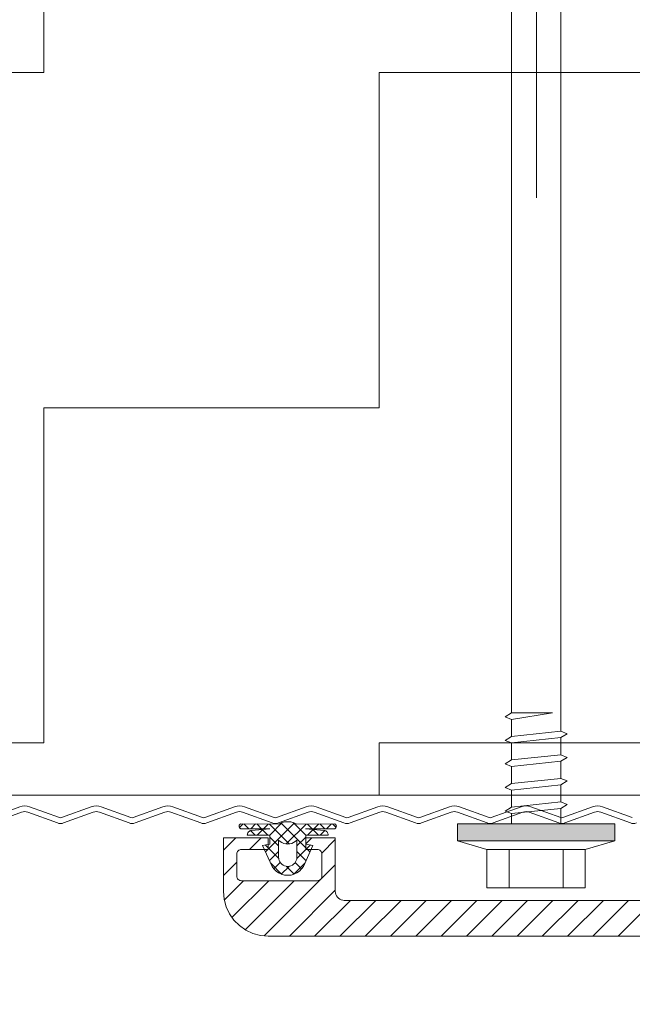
# Model space of a CAD drawing. Header units: metres. Extents: x 1306 to 1412, y -79 to 41.
# Tile 44 of 256: x 1410.7473 to 1410.8158, y -71.1292 to -71.0191. Entities that reach past the tile are written whole.
import ezdxf

# ---------------------------------------------------------------- set-up
doc = ezdxf.new("R2010")
doc.units = ezdxf.units.M
doc.header["$PDMODE"] = 65
doc.linetypes.add('AUSGEZOGEN', pattern=[0])
doc.linetypes.add('GETRENNT2_S10', pattern=[0.22500000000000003, 0.1, -0.05, 0, -0.025, 0, -0.05])
doc.layers.add('XR$10$_42143', color=7, linetype='Continuous')
doc.layers.add('XR$10$_42154', color=7, linetype='Continuous')
for name, color, linetype, lineweight in [('XR$10$Maßlinie 1_50', 7, 'AUSGEZOGEN', 25), ('XR$10$Muster', 4, 'AUSGEZOGEN', 13), ('XR$10$Wand Mauerwerk nt', 7, 'AUSGEZOGEN', 25), ('XR$10$Wand Mauerwerk tr', 42, 'AUSGEZOGEN', 18)]:
    doc.layers.add(name, color=color, linetype=linetype, lineweight=lineweight)
doc.styles.add('ARIAL', font='arial.ttf')
doc.dimstyles.new('DIMSTYLE_32', dxfattribs={"dimtxt": 0.04, "dimasz": 0.03, "dimexe": 0, "dimexo": 1e-06, "dimgap": 0.02, "dimtad": 2, "dimdec": 1, "dimlfac": 100, "dimrnd": 0.5, "dimzin": 4, "dimdsep": 46, "dimtxsty": 'ARIAL', "dimblk1": 'ALL_ML_KREIS', "dimblk2": 'ALL_ML_KREIS', "dimsah": 1, "dimcen": 0, "dimse1": 1, "dimse2": 1, "dimclrd": 7, "dimclre": 7, "dimclrt": 7, "dimadec": 0, "dimazin": 0, "dimtfac": 1, "dimtdec": 0, "dimtix": 1, "dimtmove": 2, "dimatfit": 3, "dimfxl": 0, "dimtzin": 0, "dimlwd": 0, "dimlwe": 25, "dimarcsym": 0})

# ---------------------------------------------------------------- blocks, each defined once
blk = doc.blocks.new('COMPLEXOBJECT_344')
at = {"linetype": 'AUSGEZOGEN', "lineweight": 35, "transparency": 33554687}
h = blk.add_hatch(color=7, dxfattribs=at)
h.set_gradient(color2=(0, 0, 0), one_color=1)
h.paths.add_polyline_path([(1410.796271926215, -71.11092949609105), (1410.796271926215, -71.10901574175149), (1410.8138720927, -71.11092949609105)], flags=0)
h = blk.add_hatch(color=7, dxfattribs=at)
h.set_gradient(color2=(0, 0, 0), one_color=1)
h.paths.add_polyline_path([(1410.796271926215, -71.10901574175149), (1410.8138720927, -71.10901574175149), (1410.8138720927, -71.11092949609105)], flags=0)
at = {"color": 7, "linetype": 'AUSGEZOGEN', "lineweight": 13, "transparency": 33554687}
for p, q in [((1410.802320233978, -71.09660562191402), (1410.802320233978, -70.9466575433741)), ((1410.807823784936, -70.9466575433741), (1410.807823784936, -71.0986520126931)), ((1410.801607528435, -71.09704314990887), (1410.802320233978, -71.09660562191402)), ((1410.802320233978, -71.09660562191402), (1410.806899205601, -71.09660562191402)), ((1410.806899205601, -71.09660562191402), (1410.802320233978, -71.09732909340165)), ((1410.802320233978, -71.09732909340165), (1410.801607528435, -71.09704314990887)), ((1410.802320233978, -71.09924112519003), (1410.802320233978, -71.09732909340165)), ((1410.802320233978, -71.09923768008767), (1410.807823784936, -71.0986520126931)), ((1410.807823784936, -71.0986520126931), (1410.808536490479, -71.09894140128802)), ((1410.808536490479, -71.09894140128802), (1410.807823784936, -71.09937203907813)), ((1410.801607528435, -71.0996786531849), (1410.802320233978, -71.09923768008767)), ((1410.802320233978, -71.09996459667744), (1410.801607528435, -71.0996786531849)), ((1410.807823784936, -71.09937203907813), (1410.802320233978, -71.09996459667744)), ((1410.802320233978, -71.10188007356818), (1410.802320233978, -71.09996459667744)), ((1410.807823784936, -71.09937892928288), (1410.807823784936, -71.10129096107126)), ((1410.802320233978, -71.10187318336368), (1410.807823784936, -71.10129096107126)), ((1410.807823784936, -71.10129096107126), (1410.808536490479, -71.10158034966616)), ((1410.801607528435, -71.10231760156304), (1410.802320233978, -71.10187318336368)), ((1410.802320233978, -71.10260354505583), (1410.801607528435, -71.10231760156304)), ((1410.807823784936, -71.10200668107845), (1410.802320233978, -71.10260354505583)), ((1410.808536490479, -71.10158034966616), (1410.807823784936, -71.10200668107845)), ((1410.807823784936, -71.10201443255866), (1410.807823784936, -71.1039299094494)), ((1410.802320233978, -71.10451557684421), (1410.802320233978, -71.10260354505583)), ((1410.801607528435, -71.10495310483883), (1410.802320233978, -71.10451213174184)), ((1410.802320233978, -71.10451213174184), (1410.807823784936, -71.1039299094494)), ((1410.807823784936, -71.1039299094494), (1410.808536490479, -71.10421499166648)), ((1410.808536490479, -71.10421499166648), (1410.807823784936, -71.10464562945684)), ((1410.802320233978, -71.10524163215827), (1410.801607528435, -71.10495310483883)), ((1410.807823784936, -71.10464562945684), (1410.802320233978, -71.10524163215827)), ((1410.802320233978, -71.10715366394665), (1410.802320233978, -71.10523818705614)), ((1410.807823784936, -71.10465251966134), (1410.807823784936, -71.10656455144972)), ((1410.802320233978, -71.10715021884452), (1410.807823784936, -71.10656455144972)), ((1410.807823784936, -71.10656455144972), (1410.808536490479, -71.10685049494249)), ((1410.801607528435, -71.10758774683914), (1410.802320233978, -71.10715021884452)), ((1410.802320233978, -71.1078771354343), (1410.801607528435, -71.10758774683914)), ((1410.807823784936, -71.10728457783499), (1410.802320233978, -71.1078771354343)), ((1410.802320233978, -71.10901660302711), (1410.802320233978, -71.1078771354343)), ((1410.808536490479, -71.10685049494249), (1410.807823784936, -71.10728457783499)), ((1410.807823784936, -71.10728457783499), (1410.807823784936, -71.10901660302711)), ((1410.813870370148, -71.10901660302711), (1410.796270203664, -71.10901660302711)), ((1410.796270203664, -71.10901660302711), (1410.796270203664, -71.1109286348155)), ((1410.813870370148, -71.1109286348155), (1410.813870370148, -71.10901660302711)), ((1410.796270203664, -71.1109286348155), (1410.799572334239, -71.11188465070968)), ((1410.796270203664, -71.1109286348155), (1410.813870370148, -71.1109286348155)), ((1410.813870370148, -71.1109286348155), (1410.810571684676, -71.11188465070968)), ((1410.799572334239, -71.11619188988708), (1410.799572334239, -71.11188465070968)), ((1410.799572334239, -71.11188465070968), (1410.810571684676, -71.11188465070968)), ((1410.802048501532, -71.11619188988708), (1410.802048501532, -71.11188465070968)), ((1410.808095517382, -71.11619188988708), (1410.808095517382, -71.11188465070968)), ((1410.810571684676, -71.11188465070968), (1410.810571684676, -71.11619188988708)), ((1410.805072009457, -71.11619188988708), (1410.799572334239, -71.11619188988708)), ((1410.810571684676, -71.11619188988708), (1410.805072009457, -71.11619188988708))]:
    blk.add_line(p, q, dxfattribs=at)
blk = doc.blocks.new('COMPLEXOBJECT_346')
at = {"layer": 'XR$10$_42143', "color": 7, "linetype": 'AUSGEZOGEN', "lineweight": 13, "transparency": 33554687}
for p, q in [((1410.774814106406, -71.11216025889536), (1410.778052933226, -71.10892186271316)), ((1410.775280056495, -71.11028009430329), (1410.776690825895, -71.10886846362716)), ((1410.776602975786, -71.10889688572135), (1410.776281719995, -71.10904847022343)), ((1410.776542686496, -71.10892186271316), (1410.779781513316, -71.11216025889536)), ((1410.776944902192, -71.10880817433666), (1410.776602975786, -71.10889688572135)), ((1410.777297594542, -71.10878061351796), (1410.776944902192, -71.10880817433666)), ((1410.77765071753, -71.10880817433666), (1410.777297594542, -71.10878061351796)), ((1410.777992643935, -71.10889688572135), (1410.77765071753, -71.10880817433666)), ((1410.777900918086, -71.10886846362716), (1410.779312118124, -71.11028009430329)), ((1410.778313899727, -71.10904847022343), (1410.777992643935, -71.10889688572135)), ((1410.771865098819, -71.10923881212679), (1410.771861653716, -71.10929565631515)), ((1410.771861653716, -71.10929565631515), (1410.771868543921, -71.10935163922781)), ((1410.771882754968, -71.10918282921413), (1410.771865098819, -71.10923881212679)), ((1410.771868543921, -71.10935163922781), (1410.77188620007, -71.10940503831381)), ((1410.77190385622, -71.10913287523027), (1410.771882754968, -71.10918282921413)), ((1410.77188620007, -71.10940503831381), (1410.771914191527, -71.10945413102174)), ((1410.771896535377, -71.10942226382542), (1410.772295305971, -71.1090234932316)), ((1410.771939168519, -71.10908722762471), (1410.77190385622, -71.10913287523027)), ((1410.771914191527, -71.10945413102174), (1410.771949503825, -71.10949633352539)), ((1410.771981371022, -71.10904847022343), (1410.771939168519, -71.10908722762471)), ((1410.771949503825, -71.10949633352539), (1410.771995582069, -71.10953164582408)), ((1410.772027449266, -71.10902004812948), (1410.771981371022, -71.10904847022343)), ((1410.771995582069, -71.10953164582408), (1410.772045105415, -71.10956006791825)), ((1410.776281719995, -71.10904847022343), (1410.772027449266, -71.10902004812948)), ((1410.772045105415, -71.10956006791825), (1410.772097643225, -71.10957729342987)), ((1410.772097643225, -71.10957729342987), (1410.775297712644, -71.10957729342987)), ((1410.772401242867, -71.1090234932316), (1410.772955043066, -71.10957729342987)), ((1410.772800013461, -71.11009233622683), (1410.772778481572, -71.11018449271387)), ((1410.772842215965, -71.11000793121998), (1410.772800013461, -71.11009233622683)), ((1410.772895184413, -71.10992697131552), (1410.772842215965, -71.11000793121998)), ((1410.77296580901, -71.10986323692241), (1410.772895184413, -71.10992697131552)), ((1410.773046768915, -71.10980725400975), (1410.77296580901, -71.10986323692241)), ((1410.773135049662, -71.1097753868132), (1410.773046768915, -71.10980725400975)), ((1410.773230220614, -71.10975730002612), (1410.773135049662, -71.1097753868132)), ((1410.773149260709, -71.10977194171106), (1410.773656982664, -71.11028009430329)), ((1410.773156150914, -71.10957729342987), (1410.773699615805, -71.10903124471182)), ((1410.775297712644, -71.10957729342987), (1410.773230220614, -71.10975730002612)), ((1410.773822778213, -71.10903124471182), (1410.774366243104, -71.10957729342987)), ((1410.773865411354, -71.11028009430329), (1410.774500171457, -71.1096444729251)), ((1410.774443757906, -71.10964791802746), (1410.775071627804, -71.11028009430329)), ((1410.774567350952, -71.10957729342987), (1410.775106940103, -71.10903813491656)), ((1410.775248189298, -71.10903813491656), (1410.777474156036, -71.11126711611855)), ((1410.777118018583, -71.11126711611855), (1410.779347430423, -71.10903813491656)), ((1410.778313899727, -71.10904847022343), (1410.782564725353, -71.10902004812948)), ((1410.779297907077, -71.10957729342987), (1410.781365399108, -71.10975730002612)), ((1410.782497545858, -71.10957729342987), (1410.779297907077, -71.10957729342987)), ((1410.779488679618, -71.10903813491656), (1410.780024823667, -71.10957729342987)), ((1410.779523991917, -71.11028009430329), (1410.780151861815, -71.10964791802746)), ((1410.780095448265, -71.1096444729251), (1410.780730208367, -71.11028009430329)), ((1410.780225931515, -71.10957729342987), (1410.780768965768, -71.10903124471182)), ((1410.780892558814, -71.10903124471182), (1410.781439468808, -71.10957729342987)), ((1410.780934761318, -71.11028009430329), (1410.781446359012, -71.10977194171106)), ((1410.781457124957, -71.1097753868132), (1410.781365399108, -71.10975730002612)), ((1410.781548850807, -71.10980725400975), (1410.781457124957, -71.1097753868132)), ((1410.781629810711, -71.10986323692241), (1410.781548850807, -71.10980725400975)), ((1410.781696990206, -71.10992697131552), (1410.781629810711, -71.10986323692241)), ((1410.781640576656, -71.10957729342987), (1410.782194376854, -71.1090234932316)), ((1410.781753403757, -71.11000793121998), (1410.781696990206, -71.10992697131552)), ((1410.78179560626, -71.11009233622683), (1410.781753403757, -71.11000793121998)), ((1410.781816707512, -71.11018449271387), (1410.78179560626, -71.11009233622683)), ((1410.78230031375, -71.1090234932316), (1410.782698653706, -71.10942226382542)), ((1410.782497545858, -71.10957729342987), (1410.782550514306, -71.10956006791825)), ((1410.782550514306, -71.10956006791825), (1410.782600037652, -71.10953164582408)), ((1410.782614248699, -71.10904847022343), (1410.782564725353, -71.10902004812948)), ((1410.782600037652, -71.10953164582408), (1410.782642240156, -71.10949633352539)), ((1410.782656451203, -71.10908722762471), (1410.782614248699, -71.10904847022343)), ((1410.782642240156, -71.10949633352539), (1410.782677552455, -71.10945413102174)), ((1410.782688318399, -71.10913287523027), (1410.782656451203, -71.10908722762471)), ((1410.782677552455, -71.10945413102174), (1410.782705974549, -71.10940503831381)), ((1410.782712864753, -71.10918282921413), (1410.782688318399, -71.10913287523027)), ((1410.782705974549, -71.10940503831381), (1410.782723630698, -71.10935163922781)), ((1410.7827270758, -71.10923881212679), (1410.782712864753, -71.10918282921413)), ((1410.782723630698, -71.10935163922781), (1410.782730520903, -71.10929565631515)), ((1410.782730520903, -71.10929565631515), (1410.7827270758, -71.10923881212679)), ((1410.775110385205, -71.11057981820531), (1410.770111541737, -71.11057981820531)), ((1410.770111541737, -71.11057981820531), (1410.770111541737, -71.11108021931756)), ((1410.770111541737, -71.11108021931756), (1410.770111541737, -71.11658032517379)), ((1410.772778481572, -71.11018449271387), (1410.772771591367, -71.11028353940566)), ((1410.775283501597, -71.11028009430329), (1410.772771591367, -71.11028353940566)), ((1410.775110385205, -71.11187776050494), (1410.775110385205, -71.11057981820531)), ((1410.775283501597, -71.11028009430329), (1410.775283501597, -71.11128175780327)), ((1410.775283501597, -71.11049110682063), (1410.776281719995, -71.11148932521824)), ((1410.776281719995, -71.11083389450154), (1410.776281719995, -71.11278123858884)), ((1410.776281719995, -71.11083389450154), (1410.776447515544, -71.11098892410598)), ((1410.776447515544, -71.11098892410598), (1410.776638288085, -71.11111553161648)), ((1410.776638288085, -71.11111553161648), (1410.77684973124, -71.11120768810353)), ((1410.77684973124, -71.11120768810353), (1410.777068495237, -71.11126367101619)), ((1410.777523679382, -71.11126367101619), (1410.777745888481, -71.11120768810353)), ((1410.777745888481, -71.11120768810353), (1410.777953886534, -71.11111553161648)), ((1410.777953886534, -71.11111553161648), (1410.778144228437, -71.11098892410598)), ((1410.778144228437, -71.11098892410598), (1410.778313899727, -71.11083389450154)), ((1410.778313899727, -71.11148932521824), (1410.779312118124, -71.11049110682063)), ((1410.778313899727, -71.11083389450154), (1410.778313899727, -71.11278123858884)), ((1410.779312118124, -71.11028009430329), (1410.779312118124, -71.11128175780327)), ((1410.779312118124, -71.11028009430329), (1410.781820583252, -71.11028353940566)), ((1410.779312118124, -71.11057981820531), (1410.782610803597, -71.11057981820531)), ((1410.779312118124, -71.11057981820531), (1410.779312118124, -71.11187776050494)), ((1410.779312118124, -71.11126022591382), (1410.779992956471, -71.11057981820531)), ((1410.781820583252, -71.11028353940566), (1410.781816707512, -71.11018449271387)), ((1410.782610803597, -71.11057981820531), (1410.782610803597, -71.11108021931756)), ((1410.782610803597, -71.11108021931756), (1410.782610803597, -71.11658032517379)), ((1410.77162135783, -71.11228342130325), (1410.771611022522, -71.11237902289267)), ((1410.771649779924, -71.11218781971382), (1410.77162135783, -71.11228342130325)), ((1410.771695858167, -71.11209996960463), (1410.771649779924, -71.11218781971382)), ((1410.771759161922, -71.11202589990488), (1410.771695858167, -71.11209996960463)), ((1410.771833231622, -71.11196561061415), (1410.771759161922, -71.11202589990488)), ((1410.771921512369, -71.111916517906), (1410.771833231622, -71.11196561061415)), ((1410.772016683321, -71.11188809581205), (1410.771921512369, -71.111916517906)), ((1410.772111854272, -71.11187776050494), (1410.772016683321, -71.11188809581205)), ((1410.775110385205, -71.11187776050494), (1410.772111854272, -71.11187776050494)), ((1410.775283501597, -71.11128175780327), (1410.774482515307, -71.11142989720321)), ((1410.774482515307, -71.11142989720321), (1410.7755479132, -71.11377945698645)), ((1410.774754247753, -71.11137649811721), (1410.776289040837, -71.11291129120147)), ((1410.775255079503, -71.11313350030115), (1410.776281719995, -71.11210685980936)), ((1410.777068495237, -71.11126367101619), (1410.777297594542, -71.11128175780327)), ((1410.777297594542, -71.11128175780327), (1410.777523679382, -71.11126367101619)), ((1410.778303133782, -71.11291129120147), (1410.779837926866, -71.11137649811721)), ((1410.778313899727, -71.11210685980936), (1410.779336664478, -71.11313350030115)), ((1410.780113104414, -71.11142989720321), (1410.779043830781, -71.11377945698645)), ((1410.779312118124, -71.11128175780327), (1410.780113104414, -71.11142989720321)), ((1410.779312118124, -71.11187776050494), (1410.780613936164, -71.11187776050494)), ((1410.780709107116, -71.11188809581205), (1410.780613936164, -71.11187776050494)), ((1410.780804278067, -71.111916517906), (1410.780709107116, -71.11188809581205)), ((1410.780892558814, -71.11196561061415), (1410.780804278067, -71.111916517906)), ((1410.780966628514, -71.11202589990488), (1410.780892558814, -71.11196561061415)), ((1410.781030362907, -71.11209996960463), (1410.780966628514, -71.11202589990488)), ((1410.781072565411, -71.11218781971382), (1410.781030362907, -71.11209996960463)), ((1410.781104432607, -71.11228342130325), (1410.781072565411, -71.11218781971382)), ((1410.781114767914, -71.11237902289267), (1410.781104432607, -71.11228342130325)), ((1410.771611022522, -71.11237902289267), (1410.771611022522, -71.11488016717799)), ((1410.775742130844, -71.1140576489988), (1410.776458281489, -71.11334537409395)), ((1410.776281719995, -71.11278123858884), (1410.776295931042, -71.1129534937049)), ((1410.776295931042, -71.1129534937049), (1410.776341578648, -71.11312316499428)), ((1410.776341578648, -71.11312316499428), (1410.776415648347, -71.11328163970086)), ((1410.776415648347, -71.11328163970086), (1410.776514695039, -71.11342288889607)), ((1410.77807747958, -71.11342288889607), (1410.778179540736, -71.11328163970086)), ((1410.778137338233, -71.11334537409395), (1410.778850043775, -71.1140576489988)), ((1410.778179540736, -71.11328163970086), (1410.778250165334, -71.11312316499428)), ((1410.778250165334, -71.11312316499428), (1410.778296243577, -71.1129534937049)), ((1410.778296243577, -71.1129534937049), (1410.778313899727, -71.11278123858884)), ((1410.781114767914, -71.11237902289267), (1410.781114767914, -71.11488016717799)), ((1410.775389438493, -71.11342288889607), (1410.776634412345, -71.11467173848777)), ((1410.7755479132, -71.11377945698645), (1410.775749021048, -71.11406540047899)), ((1410.775749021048, -71.11406540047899), (1410.77599620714, -71.11431172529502)), ((1410.77599620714, -71.11431172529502), (1410.776281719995, -71.1145098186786)), ((1410.776281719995, -71.1145098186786), (1410.776599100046, -71.11466140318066)), ((1410.776514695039, -71.11342288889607), (1410.776638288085, -71.1135460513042)), ((1410.776567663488, -71.11464676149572), (1410.777445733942, -71.11377256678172)), ((1410.776638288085, -71.1135460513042), (1410.776779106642, -71.11364509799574)), ((1410.776779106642, -71.11364509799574), (1410.776938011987, -71.11371916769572)), ((1410.776938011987, -71.11371916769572), (1410.777107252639, -71.11376481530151)), ((1410.777107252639, -71.11376481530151), (1410.777279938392, -71.11377945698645)), ((1410.777149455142, -71.11377256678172), (1410.778024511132, -71.11464676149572)), ((1410.777279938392, -71.11377945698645), (1410.777297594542, -71.11377945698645)), ((1410.777297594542, -71.11377945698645), (1410.777311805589, -71.11377945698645)), ((1410.777311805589, -71.11377945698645), (1410.77748492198, -71.11376481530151)), ((1410.77748492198, -71.11376481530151), (1410.777654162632, -71.11371916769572)), ((1410.777654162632, -71.11371916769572), (1410.777812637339, -71.11364509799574)), ((1410.777812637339, -71.11364509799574), (1410.777953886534, -71.1135460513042)), ((1410.777953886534, -71.1135460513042), (1410.77807747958, -71.11342288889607)), ((1410.777957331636, -71.11467173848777), (1410.779206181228, -71.11342288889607)), ((1410.777996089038, -71.11466140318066), (1410.778313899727, -71.1145098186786)), ((1410.778313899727, -71.1145098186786), (1410.778599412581, -71.11431172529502)), ((1410.778599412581, -71.11431172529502), (1410.778846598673, -71.11406540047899)), ((1410.778846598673, -71.11406540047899), (1410.779043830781, -71.11377945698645)), ((1410.771611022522, -71.11488016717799), (1410.77162135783, -71.11497835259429)), ((1410.77162135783, -71.11497835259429), (1410.771649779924, -71.11507050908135)), ((1410.771649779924, -71.11507050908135), (1410.771695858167, -71.11515835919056)), ((1410.771695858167, -71.11515835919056), (1410.771759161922, -71.11523242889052)), ((1410.771759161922, -71.11523242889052), (1410.771833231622, -71.11529616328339)), ((1410.771833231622, -71.11529616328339), (1410.771921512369, -71.11534181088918)), ((1410.771921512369, -71.11534181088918), (1410.772016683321, -71.11537023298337)), ((1410.772016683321, -71.11537023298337), (1410.772111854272, -71.11538056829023)), ((1410.772111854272, -71.11538056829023), (1410.780613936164, -71.11538056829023)), ((1410.776599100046, -71.11466140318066), (1410.776934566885, -71.11474925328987)), ((1410.776934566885, -71.11474925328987), (1410.777279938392, -71.11477767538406)), ((1410.777279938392, -71.11477767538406), (1410.777297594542, -71.11477767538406)), ((1410.777297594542, -71.11477767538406), (1410.777311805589, -71.11477767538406)), ((1410.777311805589, -71.11477767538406), (1410.777661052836, -71.11474925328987)), ((1410.777661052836, -71.11474925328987), (1410.777996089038, -71.11466140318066)), ((1410.780613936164, -71.11538056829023), (1410.780709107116, -71.11537023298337)), ((1410.780709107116, -71.11537023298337), (1410.780804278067, -71.11534181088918)), ((1410.780804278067, -71.11534181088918), (1410.780892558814, -71.11529616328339)), ((1410.780892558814, -71.11529616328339), (1410.780966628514, -71.11523242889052)), ((1410.780966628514, -71.11523242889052), (1410.781030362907, -71.11515835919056)), ((1410.781030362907, -71.11515835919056), (1410.781072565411, -71.11507050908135)), ((1410.781072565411, -71.11507050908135), (1410.781104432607, -71.11497835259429)), ((1410.781104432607, -71.11497835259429), (1410.781114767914, -71.11488016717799)), ((1410.770111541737, -71.11658032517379), (1410.770189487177, -71.11744849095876)), ((1410.782610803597, -71.11658032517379), (1410.782628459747, -71.11675344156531)), ((1410.770189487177, -71.11744849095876), (1410.770415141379, -71.11829167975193)), ((1410.782628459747, -71.11675344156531), (1410.782674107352, -71.11691880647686)), ((1410.782674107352, -71.11691880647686), (1410.782748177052, -71.11707814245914)), ((1410.782748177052, -71.11707814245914), (1410.782846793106, -71.117221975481)), ((1410.782846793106, -71.117221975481), (1410.782970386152, -71.11734599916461)), ((1410.782970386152, -71.11734599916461), (1410.783111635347, -71.11744418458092)), ((1410.783111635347, -71.11744418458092), (1410.783270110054, -71.11751911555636)), ((1410.783270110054, -71.11751911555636), (1410.783439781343, -71.11756476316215)), ((1410.783439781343, -71.11756476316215), (1410.783612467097, -71.1175785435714)), ((1410.838113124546, -71.1175785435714), (1410.783612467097, -71.1175785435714)), ((1410.770415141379, -71.11829167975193), (1410.770782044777, -71.11907802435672)), ((1410.770782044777, -71.11907802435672), (1410.771282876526, -71.11979374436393)), ((1410.771282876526, -71.11979374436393), (1410.771900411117, -71.12040783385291)), ((1410.771900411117, -71.12040783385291), (1410.772612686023, -71.12090909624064)), ((1410.772612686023, -71.12090909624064), (1410.773402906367, -71.12127944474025)), ((1410.773402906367, -71.12127944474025), (1410.774242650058, -71.12150165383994)), ((1410.774242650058, -71.12150165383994), (1410.775110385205, -71.12157916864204)), ((1410.775110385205, -71.12157916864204), (1410.838113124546, -71.12157916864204))]:
    blk.add_line(p, q, dxfattribs=at)
for points in [[(1410.772771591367, -71.11028353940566), (1410.772771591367, -71.11028353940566)], [(1410.781820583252, -71.11028353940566), (1410.781820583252, -71.11028353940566)]]:
    blk.add_lwpolyline(points, close=True, dxfattribs=at)
at = {"layer": 'XR$10$Muster', "color": 4, "linetype": 'AUSGEZOGEN', "lineweight": 13, "transparency": 33554687}
for p, q in [((1410.770111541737, -71.11197336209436), (1410.771508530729, -71.11057981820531)), ((1410.77303600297, -71.11187776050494), (1410.774334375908, -71.11057981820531)), ((1410.781104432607, -71.11229720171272), (1410.782610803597, -71.11078738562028)), ((1410.770111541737, -71.11480265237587), (1410.771611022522, -71.11330317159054)), ((1410.774669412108, -71.1215576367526), (1410.782610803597, -71.1136166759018)), ((1410.770203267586, -71.11753978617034), (1410.772365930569, -71.11538056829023)), ((1410.771060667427, -71.11951210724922), (1410.775191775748, -71.11538056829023)), ((1410.77253517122, -71.12086689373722), (1410.778021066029, -71.11538056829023)), ((1410.777477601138, -71.12157916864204), (1410.782610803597, -71.11644252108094)), ((1410.78030689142, -71.12157916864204), (1410.78430751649, -71.1175785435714)), ((1410.783136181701, -71.12157916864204), (1410.787133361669, -71.1175785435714)), ((1410.78596202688, -71.12157916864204), (1410.789962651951, -71.1175785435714)), ((1410.788791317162, -71.12157916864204), (1410.792791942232, -71.1175785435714)), ((1410.791620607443, -71.12157916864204), (1410.795621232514, -71.1175785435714)), ((1410.794449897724, -71.12157916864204), (1410.798446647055, -71.1175785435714)), ((1410.797275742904, -71.12157916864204), (1410.801275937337, -71.1175785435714)), ((1410.800105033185, -71.12157916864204), (1410.804105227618, -71.1175785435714)), ((1410.802934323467, -71.12157916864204), (1410.8069345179, -71.1175785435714)), ((1410.805763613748, -71.12157916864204), (1410.809760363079, -71.1175785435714)), ((1410.80859290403, -71.12157916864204), (1410.81258965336, -71.1175785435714)), ((1410.811418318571, -71.12157916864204), (1410.815418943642, -71.1175785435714)), ((1410.814247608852, -71.12157916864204), (1410.818248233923, -71.1175785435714))]:
    blk.add_line(p, q, dxfattribs=at)
blk = doc.blocks.new('ALL_ML_KREIS')
at = {"color": 0, "linetype": 'ByBlock', "lineweight": -2}
for p, q in [((0, -0.5), (0, 0.5)), ((-1, 0), (0.5, 0))]:
    blk.add_line(p, q, dxfattribs=at)
blk.add_circle((0, 0), 0.15, dxfattribs=at)
blk = doc.blocks.new('*D1407')
at = {"layer": 'DEFPOINTS', "color": 7, "linetype": 'AUSGEZOGEN', "lineweight": 25, "transparency": 33554687}
for p in [(1410.51011336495, -71.02097636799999), (1411.21011336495, -71.02097636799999), (1410.51011336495, -71.23384522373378)]:
    blk.add_point(p, dxfattribs=at)
at = {"layer": 'XR$10$Maßlinie 1_50', "color": 7, "linetype": 'AUSGEZOGEN', "lineweight": -2, "transparency": 33554687}
blk.add_line((1410.51011336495, -71.23384522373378), (1411.21011336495, -71.23384522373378), dxfattribs=at)
at = {"layer": 'XR$10$Maßlinie 1_50', "color": 7, "linetype": 'AUSGEZOGEN', "lineweight": 25, "transparency": 33554687, "xscale": 0.03, "yscale": 0.03, "zscale": 0.03, "rotation": 180}
blk.add_blockref('ALL_ML_KREIS', (1410.51011336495, -71.23384522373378), dxfattribs=at)
at = {"layer": 'XR$10$Maßlinie 1_50', "color": 7, "linetype": 'AUSGEZOGEN', "lineweight": 25, "transparency": 33554687, "xscale": 0.03, "yscale": 0.03, "zscale": 0.03}
blk.add_blockref('ALL_ML_KREIS', (1411.21011336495, -71.23384522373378), dxfattribs=at)
at = {"layer": 'XR$10$Maßlinie 1_50', "color": 7, "linetype": 'AUSGEZOGEN', "lineweight": 25, "transparency": 33554687, "insert": (1410.858372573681, -71.20316309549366), "char_height": 0.04, "width": 0.16, "attachment_point": 5, "style": 'ARIAL'}
blk.add_mtext('\\A1;{\\A1;{70\\H0.026400;\\S^ ;}}', dxfattribs=at)

msp = doc.modelspace()

# ---------------------------------------------------------------- hatches: boundary and pattern name
at = {"layer": 'XR$10$Muster', "linetype": 'AUSGEZOGEN', "lineweight": 13, "transparency": 33554687}
h = msp.add_hatch(dxfattribs=at)
h.set_pattern_fill('MUSTER', color=4, scale=0.0375, angle=90.00000000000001, style=0, pattern_type=2)
h.set_pattern_definition([(90.00000000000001, (-0.07500000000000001, 0.07499999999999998), (-0.03750000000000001, 0.03749999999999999), [0.0375, -0.0375]), (180, (-0.07500000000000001, 0.07499999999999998), (-0.03750000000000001, -0.03749999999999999), [0.0375, -0.0375])])
h.paths.add_polyline_path([(1410.835114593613, -70.96441921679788), (1410.290008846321, -70.9644192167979), (1410.290008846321, -71.10582790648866), (1410.835114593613, -71.10582790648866)], flags=0)

# ---------------------------------------------------------------- linework, layer by layer
at = {"layer": 'XR$10$_42143', "color": 30, "linetype": 'AUSGEZOGEN', "lineweight": 13, "transparency": 33554687}
for p, q in [((1410.744002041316, -71.10832409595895), (1410.747322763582, -71.10711669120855)), ((1410.747538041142, -71.10770876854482), (1410.744217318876, -71.10891617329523)), ((1410.751542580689, -71.1089161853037), (1410.748221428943, -71.10770875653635)), ((1410.748436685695, -71.10711667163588), (1410.751757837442, -71.10832410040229)), ((1410.752010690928, -71.10832409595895), (1410.755331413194, -71.10711669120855)), ((1410.755546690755, -71.10770876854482), (1410.752225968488, -71.10891617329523)), ((1410.759551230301, -71.1089161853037), (1410.756230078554, -71.10770875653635)), ((1410.756445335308, -71.10711667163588), (1410.759766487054, -71.10832410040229)), ((1410.76001934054, -71.10832409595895), (1410.763340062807, -71.10711669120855)), ((1410.763555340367, -71.10770876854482), (1410.760234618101, -71.10891617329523)), ((1410.767559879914, -71.1089161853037), (1410.764238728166, -71.10770875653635)), ((1410.76445398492, -71.10711667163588), (1410.767775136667, -71.10832410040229)), ((1410.768027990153, -71.10832409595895), (1410.771348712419, -71.10711669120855)), ((1410.771563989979, -71.10770876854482), (1410.768243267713, -71.10891617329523)), ((1410.775568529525, -71.1089161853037), (1410.772247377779, -71.10770875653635)), ((1410.772462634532, -71.10711667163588), (1410.775783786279, -71.10832410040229)), ((1410.776036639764, -71.10832409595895), (1410.779357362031, -71.10711669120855)), ((1410.779572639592, -71.10770876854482), (1410.776251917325, -71.10891617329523)), ((1410.783577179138, -71.1089161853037), (1410.780256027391, -71.10770875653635)), ((1410.780471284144, -71.10711667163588), (1410.783792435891, -71.10832410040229)), ((1410.784045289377, -71.10832409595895), (1410.787366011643, -71.10711669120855)), ((1410.787581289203, -71.10770876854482), (1410.784260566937, -71.10891617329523)), ((1410.79158582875, -71.1089161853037), (1410.788264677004, -71.10770875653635)), ((1410.788479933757, -71.10711667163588), (1410.791801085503, -71.10832410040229)), ((1410.792053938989, -71.10832409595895), (1410.795374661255, -71.10711669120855)), ((1410.795589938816, -71.10770876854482), (1410.79226921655, -71.10891617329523)), ((1410.799594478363, -71.1089161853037), (1410.796273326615, -71.10770875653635)), ((1410.796488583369, -71.10711667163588), (1410.799809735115, -71.10832410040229)), ((1410.800062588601, -71.10832409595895), (1410.803383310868, -71.10711669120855)), ((1410.803598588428, -71.10770876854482), (1410.800277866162, -71.10891617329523)), ((1410.807603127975, -71.1089161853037), (1410.804281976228, -71.10770875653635)), ((1410.804497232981, -71.10711667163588), (1410.807818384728, -71.10832410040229)), ((1410.808071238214, -71.10832409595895), (1410.81139196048, -71.10711669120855)), ((1410.811607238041, -71.10770876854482), (1410.808286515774, -71.10891617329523)), ((1410.815611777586, -71.1089161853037), (1410.81229062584, -71.10770875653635)), ((1410.812505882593, -71.10711667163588), (1410.81582703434, -71.10832410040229))]:
    msp.add_line(p, q, dxfattribs=at)
for centre, radius, start, end in [((1410.747879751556, -71.10864857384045), 0.001630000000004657, 70.02089750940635, 109.9811160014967), ((1410.747879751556, -71.10864857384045), 0.001, 70.02089752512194, 109.9811160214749), ((1410.755888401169, -71.10864857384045), 0.001630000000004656, 70.02089750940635, 109.9811160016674), ((1410.755888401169, -71.10864857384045), 0.001, 70.02089751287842, 109.9811160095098), ((1410.763897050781, -71.10864857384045), 0.001630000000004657, 70.02089750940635, 109.9811160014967), ((1410.763897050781, -71.10864857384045), 0.001, 70.02089751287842, 109.9811160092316), ((1410.771905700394, -71.10864857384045), 0.001630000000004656, 70.02089750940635, 109.9811160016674), ((1410.771905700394, -71.10864857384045), 0.001, 70.02089751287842, 109.9811160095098), ((1410.779914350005, -71.10864857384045), 0.001630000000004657, 70.02089750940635, 109.9811160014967), ((1410.779914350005, -71.10864857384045), 0.001, 70.02089751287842, 109.9811160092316), ((1410.787922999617, -71.10864857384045), 0.001630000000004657, 70.02089750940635, 109.9811160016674), ((1410.787922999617, -71.10864857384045), 0.001, 70.02089751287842, 109.9811160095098), ((1410.79593164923, -71.10864857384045), 0.001630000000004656, 70.02089750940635, 109.9811160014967), ((1410.79593164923, -71.10864857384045), 0.001, 70.02089751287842, 109.9811160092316), ((1410.803940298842, -71.10864857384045), 0.001630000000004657, 70.02089750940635, 109.9811160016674), ((1410.803940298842, -71.10864857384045), 0.001, 70.02089751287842, 109.9811160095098), ((1410.811948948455, -71.10864857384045), 0.001630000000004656, 70.02089750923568, 109.9811160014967), ((1410.811948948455, -71.10864857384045), 0.001, 70.02089751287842, 109.9811160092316), ((1410.751884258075, -71.10797636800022), 0.001, 250.0208975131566, 289.9811160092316), ((1410.751884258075, -71.10797636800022), 0.0003699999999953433, 250.0208974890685, 289.9811160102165), ((1410.759892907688, -71.10797636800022), 0.001, 250.0208975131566, 289.9811160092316), ((1410.759892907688, -71.10797636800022), 0.0003699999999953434, 250.0208974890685, 289.9811160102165), ((1410.7679015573, -71.10797636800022), 0.001, 250.0208975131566, 289.9811160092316), ((1410.7679015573, -71.10797636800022), 0.0003699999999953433, 250.0208974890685, 289.9811160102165), ((1410.775910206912, -71.10797636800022), 0.001, 250.0208975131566, 289.9811160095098), ((1410.775910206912, -71.10797636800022), 0.0003699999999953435, 250.0208974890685, 289.9811160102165), ((1410.783918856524, -71.10797636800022), 0.001, 250.0208975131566, 289.9811160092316), ((1410.783918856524, -71.10797636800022), 0.0003699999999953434, 250.0208974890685, 289.9811160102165), ((1410.791927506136, -71.10797636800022), 0.001, 250.0208975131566, 289.9811160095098), ((1410.791927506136, -71.10797636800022), 0.0003699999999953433, 250.0208974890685, 289.9811160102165), ((1410.799936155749, -71.10797636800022), 0.001, 250.0208975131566, 289.9811160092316), ((1410.799936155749, -71.10797636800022), 0.0003699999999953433, 250.0208974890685, 289.9811160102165), ((1410.807944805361, -71.10797636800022), 0.001, 250.0208975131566, 289.9811160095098), ((1410.807944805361, -71.10797636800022), 0.0003699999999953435, 250.0208974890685, 289.9811160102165), ((1410.815953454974, -71.10797636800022), 0.001, 250.0208975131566, 289.9811160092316)]:
    msp.add_arc(centre, radius, start, end, dxfattribs=at)
at = {"layer": 'XR$10$_42154', "color": 51, "linetype": 'AUSGEZOGEN', "lineweight": 13, "transparency": 33554687}
for p, q in [((1410.747322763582, -71.10711669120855), (1410.744002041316, -71.10832409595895)), ((1410.751757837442, -71.10832410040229), (1410.748436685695, -71.10711667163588)), ((1410.755331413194, -71.10711669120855), (1410.752010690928, -71.10832409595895)), ((1410.759766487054, -71.10832410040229), (1410.756445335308, -71.10711667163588)), ((1410.763340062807, -71.10711669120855), (1410.76001934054, -71.10832409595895)), ((1410.767775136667, -71.10832410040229), (1410.76445398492, -71.10711667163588)), ((1410.771348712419, -71.10711669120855), (1410.768027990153, -71.10832409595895)), ((1410.775783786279, -71.10832410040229), (1410.772462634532, -71.10711667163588)), ((1410.779357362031, -71.10711669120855), (1410.776036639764, -71.10832409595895)), ((1410.783792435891, -71.10832410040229), (1410.780471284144, -71.10711667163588)), ((1410.787366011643, -71.10711669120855), (1410.784045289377, -71.10832409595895)), ((1410.791801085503, -71.10832410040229), (1410.788479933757, -71.10711667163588)), ((1410.795374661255, -71.10711669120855), (1410.792053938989, -71.10832409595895)), ((1410.799809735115, -71.10832410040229), (1410.796488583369, -71.10711667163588)), ((1410.803383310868, -71.10711669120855), (1410.800062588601, -71.10832409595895)), ((1410.807818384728, -71.10832410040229), (1410.804497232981, -71.10711667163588)), ((1410.81139196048, -71.10711669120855), (1410.808071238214, -71.10832409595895)), ((1410.81582703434, -71.10832410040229), (1410.812505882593, -71.10711667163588))]:
    msp.add_line(p, q, dxfattribs=at)
for centre, radius, start, end in [((1410.747879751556, -71.10864857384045), 0.001630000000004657, 70.02089750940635, 109.9811160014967), ((1410.755888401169, -71.10864857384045), 0.001630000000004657, 70.02089750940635, 109.9811160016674), ((1410.763897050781, -71.10864857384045), 0.001630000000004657, 70.02089750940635, 109.9811160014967), ((1410.771905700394, -71.10864857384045), 0.001630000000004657, 70.02089750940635, 109.9811160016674), ((1410.779914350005, -71.10864857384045), 0.001630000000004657, 70.02089750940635, 109.9811160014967), ((1410.787922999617, -71.10864857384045), 0.001630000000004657, 70.02089750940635, 109.9811160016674), ((1410.79593164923, -71.10864857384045), 0.001630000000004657, 70.02089750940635, 109.9811160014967), ((1410.803940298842, -71.10864857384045), 0.001630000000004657, 70.02089750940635, 109.9811160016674), ((1410.811948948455, -71.10864857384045), 0.001630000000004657, 70.02089750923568, 109.9811160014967), ((1410.751884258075, -71.10797636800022), 0.0003699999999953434, 250.0208974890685, 289.9811160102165), ((1410.759892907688, -71.10797636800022), 0.0003699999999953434, 250.0208974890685, 289.9811160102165), ((1410.7679015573, -71.10797636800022), 0.0003699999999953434, 250.0208974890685, 289.9811160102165), ((1410.775910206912, -71.10797636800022), 0.0003699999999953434, 250.0208974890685, 289.9811160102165), ((1410.783918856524, -71.10797636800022), 0.0003699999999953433, 250.0208974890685, 289.9811160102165), ((1410.791927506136, -71.10797636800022), 0.0003699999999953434, 250.0208974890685, 289.9811160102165), ((1410.799936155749, -71.10797636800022), 0.0003699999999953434, 250.0208974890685, 289.9811160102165), ((1410.807944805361, -71.10797636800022), 0.0003699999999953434, 250.0208974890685, 289.9811160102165)]:
    msp.add_arc(centre, radius, start, end, dxfattribs=at)
at = {"layer": 'XR$10$Wand Mauerwerk nt', "color": 7, "linetype": 'AUSGEZOGEN', "lineweight": 13, "transparency": 33554687}
msp.add_line((1410.835112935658, -71.10582790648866), (1410.290008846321, -71.10582790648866), dxfattribs=at)
at = {"layer": 'XR$10$Wand Mauerwerk tr', "color": 7, "linetype": 'GETRENNT2_S10', "lineweight": 13, "transparency": 33554687}
msp.add_line((1410.80511336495, -71.03897636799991), (1410.80511336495, -70.66416189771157), dxfattribs=at)

# ---------------------------------------------------------------- block references
at = {"color": 7, "linetype": 'AUSGEZOGEN', "lineweight": 13, "transparency": 33554687}
msp.add_blockref('COMPLEXOBJECT_344', (0, 0), dxfattribs=at)
at = {"layer": 'XR$10$_42143', "color": 7, "linetype": 'AUSGEZOGEN', "lineweight": 13, "transparency": 33554687}
msp.add_blockref('COMPLEXOBJECT_346', (0, 0), dxfattribs=at)

# ---------------------------------------------------------------- dimensions: what is measured, and where the dimension line sits
at = {"layer": 'XR$10$Maßlinie 1_50', "color": 7, "linetype": 'AUSGEZOGEN', "lineweight": 25, "transparency": 33554687}
dim = msp.add_linear_dim(base=(1411.21011336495, -71.23384522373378), p1=(1410.51011336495, -71.02097736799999), p2=(1411.21011336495, -71.02097736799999), dimstyle='DIMSTYLE_32', override={"dimpost": '<>', "dimclrd": 7, "dimclre": 7, "dimclrt": 7, "dimlwd": 0, "dimlwe": 25}, dxfattribs=at)
dim.commit()
dim.dimension.update_dxf_attribs({"geometry": '*D1407', "text_midpoint": (1410.858372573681, -71.20316309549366), "dimtype": 160})

doc.saveas('drawing.dxf')
